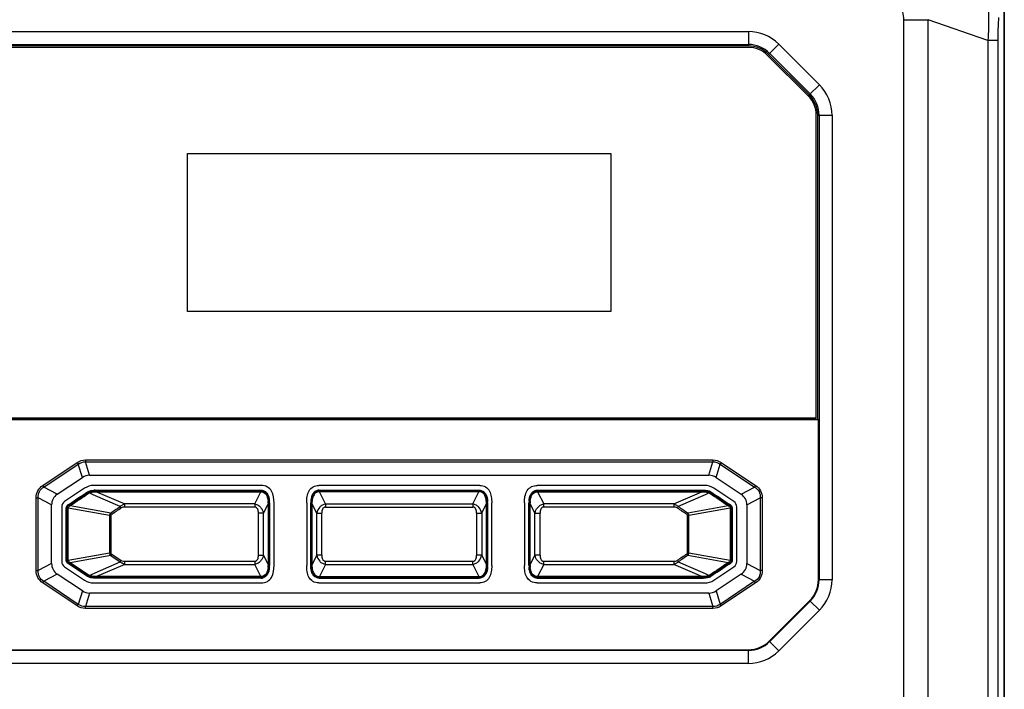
# Model space of a CAD drawing. Header units: millimetres. Extents: x 148 to 1107, y 759 to 1298.
# Tile 7 of 13: x 264 to 333, y 928 to 974. Entities that reach past the tile are written whole.
import ezdxf

# ---------------------------------------------------------------- set-up
doc = ezdxf.new("R2010")
doc.units = ezdxf.units.MM
doc.header["$LTSCALE"] = 65.395
doc.layers.add('00_COMPONENTS', color=7, linetype='CONTINUOUS')

msp = doc.modelspace()

# ---------------------------------------------------------------- linework, layer by layer
at = {"layer": '00_COMPONENTS'}
for p, q in [((332.507, 977.848), (332.507, 859.851)), ((332.528, 889.85), (332.528, 977.856)), ((325.534, 974.176), (327.231, 974.176)), ((325.534, 863.524), (325.534, 974.176)), ((327.231, 863.524), (327.231, 974.176)), ((331.378, 972.735), (327.231, 974.176)), ((170.356, 973.35), (314.699, 973.35)), ((314.699, 973.35), (314.699, 972.35)), ((332.078, 972.735), (331.378, 972.735)), ((331.378, 972.735), (331.378, 864.964)), ((332.078, 972.735), (332.078, 864.964)), ((170.356, 972.448), (314.699, 972.448)), ((314.699, 972.35), (170.356, 972.35)), ((314.699, 972.25), (170.356, 972.25)), ((316.821, 972.471), (316.113, 971.764)), ((316.821, 972.471), (319.649, 969.643)), ((318.871, 968.865), (316.043, 971.693)), ((318.942, 968.936), (316.113, 971.764)), ((316.183, 971.833), (319.011, 969.005)), ((318.942, 968.936), (319.649, 969.643)), ((319.428, 946.45), (319.428, 967.521)), ((319.528, 967.521), (320.528, 967.521)), ((319.528, 946.35), (319.528, 967.521)), ((319.626, 967.521), (319.626, 935.178)), ((320.528, 967.521), (320.528, 935.178)), ((275.628, 953.85), (275.628, 964.85)), ((275.628, 964.85), (305.128, 964.85)), ((305.128, 964.85), (305.128, 953.85)), ((305.128, 953.85), (275.628, 953.85)), ((319.578, 946.32), (165.477, 946.32)), ((165.528, 946.35), (319.528, 946.35)), ((165.628, 946.45), (319.428, 946.45)), ((319.578, 946.32), (319.528, 946.35)), ((319.578, 935.178), (319.578, 946.32)), ((265.549, 941.742), (267.951, 943.347)), ((265.623, 941.63), (268.025, 943.236)), ((267.951, 943.347), (268.025, 943.236)), ((268.309, 942.299), (268.025, 943.236)), ((268.522, 943.521), (268.522, 943.386)), ((268.522, 943.521), (312.233, 943.521)), ((268.522, 943.386), (312.233, 943.386)), ((268.806, 942.45), (268.522, 943.386)), ((311.949, 942.45), (312.233, 943.386)), ((312.233, 943.521), (312.233, 943.386)), ((312.446, 942.299), (312.73, 943.236)), ((312.805, 943.347), (312.73, 943.236)), ((312.73, 943.236), (315.132, 941.63)), ((312.805, 943.347), (315.207, 941.742)), ((268.806, 942.45), (311.949, 942.45)), ((265.549, 941.742), (265.623, 941.63)), ((266.56, 941.13), (268.309, 942.299)), ((280.763, 941.744), (269.096, 941.744)), ((295.983, 941.744), (284.773, 941.744)), ((311.659, 941.744), (299.992, 941.744)), ((312.446, 942.299), (314.195, 941.13)), ((315.207, 941.742), (315.132, 941.63)), ((266.56, 941.13), (265.623, 941.63)), ((268.461, 941.551), (267.066, 940.619)), ((268.741, 941.197), (268.671, 941.301)), ((269.066, 941.095), (268.782, 941.219)), ((270.947, 940.28), (269.066, 941.095)), ((269.192, 941.302), (269.251, 941.304)), ((269.194, 941.361), (269.194, 941.411)), ((269.194, 941.361), (269.298, 941.361)), ((269.251, 941.304), (269.298, 941.306)), ((269.298, 941.361), (269.298, 941.306)), ((269.298, 941.306), (280.735, 941.307)), ((269.298, 941.306), (271.256, 940.457)), ((280.31, 940.458), (280.735, 941.307)), ((280.735, 941.362), (280.735, 941.317)), ((280.735, 941.362), (280.758, 941.362)), ((280.735, 941.317), (280.735, 941.307)), ((280.735, 941.307), (280.76, 941.306)), ((280.758, 941.412), (280.758, 941.362)), ((284.82, 941.305), (284.795, 941.304)), ((284.798, 941.409), (284.798, 941.36)), ((284.82, 941.36), (284.798, 941.36)), ((284.82, 941.305), (284.82, 941.36)), ((295.935, 941.306), (284.82, 941.305)), ((285.245, 940.456), (284.82, 941.305)), ((295.51, 940.457), (295.935, 941.306)), ((295.935, 941.306), (295.935, 941.361)), ((295.958, 941.361), (295.935, 941.361)), ((295.96, 941.305), (295.935, 941.306)), ((295.958, 941.361), (295.958, 941.411)), ((299.995, 941.304), (300.02, 941.304)), ((299.997, 941.36), (299.997, 941.409)), ((299.997, 941.36), (300.02, 941.36)), ((300.02, 941.36), (300.02, 941.315)), ((300.02, 941.315), (300.02, 941.304)), ((300.02, 941.304), (311.457, 941.306)), ((300.02, 941.304), (300.445, 940.455)), ((309.5, 940.456), (311.457, 941.306)), ((311.69, 941.095), (309.809, 940.279)), ((311.457, 941.361), (311.457, 941.306)), ((311.457, 941.361), (311.561, 941.361)), ((311.457, 941.306), (311.564, 941.302)), ((311.561, 941.411), (311.561, 941.361)), ((311.973, 941.219), (311.69, 941.095)), ((312.084, 941.302), (312.014, 941.197)), ((313.689, 940.619), (312.295, 941.551)), ((314.195, 941.13), (315.132, 941.63)), ((265.092, 935.813), (265.092, 940.887)), ((265.092, 940.887), (265.226, 940.887)), ((265.226, 935.813), (265.226, 940.887)), ((266.163, 940.386), (265.226, 940.887)), ((266.163, 936.314), (266.163, 940.386)), ((267.359, 940.367), (267.332, 940.408)), ((267.359, 940.367), (267.411, 940.401)), ((267.411, 940.401), (267.417, 940.405)), ((267.417, 940.405), (267.46, 940.341)), ((267.42, 940.312), (267.46, 940.341)), ((267.46, 940.341), (270.284, 939.837)), ((280.31, 940.458), (271.256, 940.457)), ((271.256, 940.233), (271.256, 940.457)), ((280.31, 940.458), (280.31, 940.234)), ((281.258, 940.491), (280.924, 939.823)), ((281.287, 940.491), (281.258, 940.491)), ((281.258, 940.491), (281.258, 936.213)), ((281.287, 940.53), (281.337, 940.531)), ((281.287, 940.53), (281.287, 940.491)), ((281.287, 940.491), (281.287, 936.213)), ((281.337, 940.531), (281.337, 936.174)), ((281.657, 936.17), (281.657, 940.53)), ((283.934, 940.53), (283.934, 936.17)), ((284.218, 940.528), (284.268, 940.528)), ((284.218, 936.172), (284.218, 940.528)), ((284.268, 940.528), (284.268, 940.489)), ((284.297, 940.489), (284.268, 940.489)), ((284.268, 940.489), (284.268, 936.211)), ((284.299, 940.529), (284.297, 940.489)), ((284.297, 940.489), (284.297, 936.211)), ((284.631, 939.821), (284.297, 940.489)), ((285.245, 940.456), (295.51, 940.457)), ((285.245, 940.456), (285.245, 940.232)), ((295.51, 940.457), (295.51, 940.233)), ((296.124, 939.822), (296.458, 940.49)), ((296.458, 940.49), (296.456, 940.531)), ((296.458, 940.49), (296.487, 940.49)), ((296.458, 936.212), (296.458, 940.49)), ((296.487, 940.529), (296.537, 940.529)), ((296.487, 940.49), (296.487, 940.529)), ((296.487, 936.212), (296.487, 940.49)), ((296.537, 940.529), (296.537, 936.173)), ((296.822, 936.17), (296.822, 940.53)), ((299.099, 940.53), (299.099, 936.17)), ((299.468, 940.528), (299.418, 940.528)), ((299.418, 936.171), (299.418, 940.528)), ((299.468, 940.489), (299.468, 940.528)), ((299.468, 940.489), (299.497, 940.489)), ((299.468, 936.211), (299.468, 940.489)), ((299.497, 940.489), (299.499, 940.53)), ((299.497, 936.211), (299.497, 940.489)), ((299.831, 939.821), (299.497, 940.489)), ((309.5, 940.456), (300.445, 940.455)), ((300.445, 940.232), (300.445, 940.455)), ((309.5, 940.456), (309.5, 940.233)), ((310.472, 939.837), (313.296, 940.342)), ((313.338, 940.406), (313.296, 940.342)), ((313.296, 940.342), (313.349, 940.302)), ((313.338, 940.406), (313.396, 940.367)), ((313.396, 940.367), (313.424, 940.408)), ((314.593, 940.386), (315.529, 940.887)), ((314.593, 940.386), (314.593, 936.314)), ((315.663, 940.887), (315.529, 940.887)), ((315.529, 940.887), (315.529, 935.813)), ((315.663, 940.887), (315.663, 935.813)), ((266.869, 940.25), (266.869, 936.45)), ((267.188, 940.18), (267.237, 940.18)), ((267.237, 940.167), (267.237, 940.18)), ((267.237, 940.167), (267.321, 940.167)), ((267.321, 940.167), (267.321, 940.182)), ((270.207, 939.652), (267.328, 940.166)), ((267.4, 940.298), (267.42, 940.312)), ((270.207, 939.652), (270.208, 937.05)), ((270.289, 939.652), (270.207, 939.652)), ((270.348, 939.741), (270.284, 939.837)), ((270.289, 939.652), (270.29, 937.05)), ((271.011, 940.184), (270.947, 940.28)), ((280.31, 940.234), (271.256, 940.233)), ((280.924, 939.823), (280.57, 939.823)), ((280.57, 936.881), (280.57, 939.823)), ((280.924, 936.881), (280.924, 939.823)), ((284.631, 939.821), (284.985, 939.821)), ((284.631, 936.879), (284.631, 939.821)), ((284.985, 936.879), (284.985, 939.821)), ((285.245, 940.232), (295.51, 940.233)), ((295.77, 939.822), (296.124, 939.822)), ((295.77, 939.822), (295.77, 936.88)), ((296.124, 939.822), (296.124, 936.88)), ((299.831, 939.821), (300.185, 939.821)), ((299.831, 936.879), (299.831, 939.821)), ((300.185, 936.879), (300.185, 939.821)), ((309.5, 940.233), (300.445, 940.232)), ((309.809, 940.279), (309.745, 940.183)), ((310.408, 939.741), (310.472, 939.837)), ((310.466, 939.652), (310.548, 939.652)), ((310.466, 937.05), (310.466, 939.652)), ((313.427, 940.166), (310.548, 939.652)), ((310.549, 937.05), (310.548, 939.652)), ((313.349, 940.302), (313.355, 940.298)), ((313.434, 940.182), (313.435, 940.168)), ((313.518, 940.167), (313.435, 940.168)), ((313.518, 940.18), (313.567, 940.18)), ((313.518, 940.18), (313.518, 940.167)), ((313.887, 936.45), (313.887, 940.25)), ((267.328, 936.536), (270.208, 937.05)), ((270.208, 937.05), (270.29, 937.05)), ((270.348, 936.961), (270.284, 936.865)), ((270.348, 936.961), (271.011, 936.519)), ((310.472, 936.865), (310.408, 936.961)), ((310.466, 937.05), (310.549, 937.05)), ((310.549, 937.05), (313.428, 936.536)), ((266.163, 936.314), (265.226, 935.813)), ((267.238, 936.522), (267.188, 936.522)), ((267.238, 936.535), (267.321, 936.535)), ((267.238, 936.522), (267.238, 936.535)), ((267.321, 936.52), (267.321, 936.535)), ((267.359, 936.335), (267.332, 936.294)), ((268.673, 935.4), (267.332, 936.294)), ((267.417, 936.297), (267.359, 936.335)), ((267.407, 936.4), (267.401, 936.404)), ((267.46, 936.361), (267.407, 936.4)), ((267.417, 936.297), (267.46, 936.361)), ((268.701, 935.441), (267.417, 936.297)), ((270.284, 936.865), (267.46, 936.361)), ((268.743, 935.505), (267.46, 936.361)), ((268.784, 935.483), (270.947, 936.423)), ((271.256, 936.246), (269.296, 935.394)), ((270.284, 936.865), (270.947, 936.423)), ((270.947, 936.423), (271.011, 936.519)), ((271.256, 936.47), (280.31, 936.47)), ((271.256, 936.246), (271.256, 936.47)), ((271.256, 936.246), (280.31, 936.247)), ((280.31, 936.47), (280.31, 936.247)), ((280.735, 935.398), (280.31, 936.247)), ((280.57, 936.881), (280.924, 936.881)), ((280.924, 936.881), (281.258, 936.213)), ((281.258, 936.213), (281.256, 936.172)), ((281.287, 936.213), (281.258, 936.213)), ((281.287, 936.213), (281.287, 936.174)), ((284.297, 936.211), (284.268, 936.211)), ((284.268, 936.211), (284.268, 936.172)), ((284.631, 936.879), (284.297, 936.211)), ((284.297, 936.211), (284.299, 936.171)), ((284.985, 936.879), (284.631, 936.879)), ((285.245, 936.245), (284.82, 935.395)), ((285.245, 936.468), (295.51, 936.469)), ((285.245, 936.245), (285.245, 936.468)), ((285.245, 936.245), (295.511, 936.246)), ((295.511, 936.246), (295.51, 936.469)), ((295.511, 936.246), (295.935, 935.397)), ((296.124, 936.88), (295.77, 936.88)), ((296.124, 936.88), (296.458, 936.212)), ((296.456, 936.172), (296.458, 936.212)), ((296.458, 936.212), (296.487, 936.212)), ((296.487, 936.173), (296.487, 936.212)), ((299.468, 936.211), (299.492, 936.211)), ((299.468, 936.171), (299.468, 936.211)), ((299.492, 936.211), (299.497, 936.211)), ((299.497, 936.211), (299.831, 936.879)), ((299.499, 936.17), (299.497, 936.211)), ((300.185, 936.879), (299.831, 936.879)), ((300.445, 936.244), (300.02, 935.395)), ((300.445, 936.468), (309.5, 936.469)), ((300.445, 936.244), (300.445, 936.468)), ((300.445, 936.244), (309.5, 936.245)), ((309.5, 936.469), (309.5, 936.245)), ((311.458, 935.396), (309.5, 936.245)), ((309.745, 936.518), (309.809, 936.423)), ((309.809, 936.423), (311.694, 935.605)), ((313.296, 936.361), (310.472, 936.865)), ((313.335, 936.39), (313.296, 936.361)), ((313.339, 936.297), (313.296, 936.361)), ((313.355, 936.405), (313.335, 936.39)), ((313.345, 936.301), (313.339, 936.297)), ((313.397, 936.335), (313.345, 936.301)), ((313.397, 936.335), (313.424, 936.294)), ((313.519, 936.535), (313.435, 936.535)), ((313.435, 936.535), (313.435, 936.52)), ((313.519, 936.535), (313.519, 936.522)), ((313.568, 936.522), (313.519, 936.522)), ((314.593, 936.314), (315.529, 935.813)), ((265.092, 935.813), (265.226, 935.813)), ((266.56, 935.57), (265.623, 935.069)), ((268.309, 934.401), (266.56, 935.57)), ((267.066, 936.081), (268.461, 935.149)), ((281.337, 936.174), (281.287, 936.174)), ((284.268, 936.172), (284.218, 936.172)), ((296.487, 936.173), (296.537, 936.173)), ((299.468, 936.171), (299.418, 936.171)), ((311.694, 935.605), (311.974, 935.483)), ((312.295, 935.149), (313.689, 936.081)), ((314.195, 935.57), (312.446, 934.401)), ((314.195, 935.57), (315.132, 935.069)), ((315.663, 935.813), (315.529, 935.813)), ((265.549, 934.958), (265.623, 935.069)), ((267.951, 933.352), (265.549, 934.958)), ((268.025, 933.464), (265.623, 935.069)), ((268.743, 935.505), (268.673, 935.4)), ((268.774, 935.403), (268.755, 935.411)), ((269.096, 934.956), (280.763, 934.956)), ((269.296, 935.394), (269.19, 935.398)), ((269.192, 935.29), (269.192, 935.339)), ((269.296, 935.339), (269.192, 935.339)), ((269.296, 935.339), (269.296, 935.394)), ((280.735, 935.387), (280.735, 935.398)), ((280.76, 935.398), (280.735, 935.398)), ((280.735, 935.342), (280.735, 935.387)), ((280.758, 935.342), (280.735, 935.342)), ((280.758, 935.342), (280.758, 935.293)), ((284.773, 934.956), (295.983, 934.956)), ((284.796, 935.396), (284.82, 935.395)), ((284.798, 935.34), (284.798, 935.291)), ((284.798, 935.34), (284.82, 935.34)), ((284.798, 935.291), (295.958, 935.292)), ((284.82, 935.395), (295.935, 935.397)), ((284.82, 935.395), (284.82, 935.34)), ((284.82, 935.34), (295.935, 935.341)), ((295.935, 935.397), (295.96, 935.398)), ((295.935, 935.397), (295.935, 935.341)), ((295.935, 935.341), (295.958, 935.341)), ((295.958, 935.341), (295.958, 935.292)), ((299.992, 934.956), (311.659, 934.956)), ((300.02, 935.395), (299.995, 935.396)), ((299.997, 935.29), (299.997, 935.34)), ((300.02, 935.34), (299.997, 935.34)), ((311.458, 935.396), (300.02, 935.395)), ((300.02, 935.385), (300.02, 935.395)), ((300.02, 935.34), (300.02, 935.385)), ((311.564, 935.4), (311.458, 935.396)), ((311.458, 935.341), (311.458, 935.396)), ((311.562, 935.341), (311.458, 935.341)), ((311.562, 935.341), (311.562, 935.291)), ((312.015, 935.505), (312.085, 935.401)), ((315.132, 935.069), (312.73, 933.464)), ((315.207, 934.958), (312.805, 933.352)), ((315.207, 934.958), (315.132, 935.069)), ((320.528, 935.178), (319.578, 935.178)), ((268.309, 934.401), (268.025, 933.464)), ((268.806, 934.25), (268.522, 933.313)), ((311.949, 934.25), (268.806, 934.25)), ((311.949, 934.25), (312.233, 933.313)), ((312.446, 934.401), (312.73, 933.464)), ((316.149, 930.9), (318.977, 933.729)), ((319.011, 933.695), (316.183, 930.866)), ((319.649, 933.057), (319.011, 933.695)), ((267.951, 933.352), (268.025, 933.464)), ((312.233, 933.313), (268.522, 933.313)), ((268.522, 933.179), (268.522, 933.313)), ((312.233, 933.179), (268.522, 933.179)), ((312.233, 933.179), (312.233, 933.313)), ((312.805, 933.352), (312.73, 933.464)), ((319.649, 933.057), (316.821, 930.229)), ((316.821, 930.229), (316.149, 930.9)), ((170.356, 930.3), (314.699, 930.3)), ((314.699, 930.252), (170.356, 930.252)), ((314.699, 929.35), (314.699, 930.252)), ((314.699, 929.35), (170.356, 929.35))]:
    msp.add_line(p, q, dxfattribs=at)
for points in [[(267.328, 940.166), (267.327, 940.166), (267.326, 940.166), (267.324, 940.167), (267.323, 940.167), (267.322, 940.167), (267.321, 940.167)], [(313.427, 940.166), (313.429, 940.166), (313.43, 940.167), (313.431, 940.167), (313.432, 940.167), (313.433, 940.167), (313.435, 940.168)], [(267.328, 936.536), (267.327, 936.536), (267.326, 936.535), (267.325, 936.535), (267.324, 936.535), (267.322, 936.535), (267.321, 936.535)], [(313.428, 936.536), (313.429, 936.536), (313.43, 936.536), (313.431, 936.535), (313.433, 936.535), (313.434, 936.535), (313.435, 936.535)]]:
    msp.add_lwpolyline(points, dxfattribs=at)
for centre, radius, start, end in [((314.699, 970.35), 3, 45, 90), ((314.699, 970.35), 2.098, 45, 90), ((314.699, 970.35), 2, 45, 90), ((314.699, 970.35), 1.9, 45, 90), ((317.528, 967.521), 3, 0, 45), ((317.528, 967.521), 1.9, 0, 45), ((317.528, 967.521), 2, 0, 45), ((317.528, 967.521), 2.098, 0, 45), ((269.096, 940.6), 1.144, 90, 123.76), ((311.659, 940.6), 1.144, 56.24, 90), ((76.669, 1227.577), 344.701, 303.58169, 303.8493), ((76.669, 1227.577), 344.75, 303.5933, 303.8493), ((77.432, 1226.433), 343.452, 303.59285, 303.84989), ((268.956, 940.847), 0.488, 112.1659, 114.60589), ((270.718, 942.087), 2.121, 203.40442, 204.14034), ((269.194, 939.539), 1.872, 90.01542, 93.0453), ((254.374, 331102.364), 330160.954, 270.00257184, 270.00457861), ((254.374, 331102.364), 330161.003, 270.00258996, 270.00457466), ((254.681, 331033.114), 330091.706, 270.00522755, 270.00716465), ((254.681, 331033.114), 330091.755, 270.00523147, 270.00716073), ((254.992, 330951.892), 330010.486, 270.00781371, 270.00982142), ((254.992, 330951.892), 330010.535, 270.00781765, 270.00980329), ((503.262, 1226.44), 343.423, 236.15921, 236.41629), ((504.025, 1227.585), 344.723, 236.15979, 236.41583), ((504.025, 1227.585), 344.674, 236.15979, 236.42745), ((267.313, 940.25), 0.444, 123.76, 180), ((267.601, 940.002), 0.487, 123.5306, 127.75386), ((279.456, 940.468), 1.801, 2.03243, 6.39188), ((301.465, 941.223), 20.22, 181.95947, 182.07506), ((279.365, 940.531), 1.972, 0.00002, 3.36945), ((286.267, 940.529), 2.049, 177.66662, 180.02626), ((286.108, 940.467), 1.811, 173.86027, 178.02624), ((294.488, 940.53), 2.049, 359.97368, 2.33388), ((301.394, 940.528), 1.976, 176.64207, 180.00415), ((301.3, 940.466), 1.802, 173.52418, 177.9716), ((313.443, 940.25), 0.444, 0, 56.24), ((-985.964, 938.221), 1253.153, 359.9223, 0.08956), ((-985.964, 938.221), 1253.203, 359.922892, 0.088967), ((-982.333, 938.222), 1249.655, 359.92265, 0.089209), ((121.906, 1162.944), 267.942, 303.62609, 303.79649), ((124.779, 1158.488), 262.756, 303.64252, 303.81636), ((455.956, 1158.533), 262.782, 236.19293, 236.36661), ((458.792, 1162.934), 267.901, 236.21278, 236.38306), ((1563.155, 938.48), 1249.721, 179.922651, 180.089206), ((1566.786, 938.481), 1253.269, 179.922893, 180.088964), ((1566.786, 938.481), 1253.22, 179.9223, 180.089557), ((455.98, 718.21), 262.761, 123.64252, 123.81635), ((267.313, 936.45), 0.444, 180, 236.24), ((458.853, 713.754), 267.946, 123.6261, 123.79648), ((503.323, 650.269), 343.451, 123.59285, 123.84989), ((504.087, 649.125), 344.75, 123.5933, 123.8493), ((504.087, 649.125), 344.701, 123.58169, 123.8493), ((313.155, 936.7), 0.487, 303.53064, 307.75386), ((313.443, 936.45), 0.444, 303.76, 0), ((279.448, 936.239), 1.81, 353.34296, 357.87666), ((279.409, 936.175), 1.928, 356.45869, 359.94632), ((286.267, 936.171), 2.049, 179.97348, 182.33365), ((294.644, 936.234), 1.813, 353.92079, 358.0244), ((294.488, 936.172), 2.049, 357.66683, 0.02646), ((301.377, 936.172), 1.958, 180.01716, 183.42691), ((301.305, 936.235), 1.807, 182.06617, 186.60962), ((269.096, 936.1), 1.144, 236.24, 270), ((268.89, 935.724), 0.341, 236.2744, 238.51019), ((270.72, 934.615), 2.122, 155.87541, 156.61093), ((292.353, -61056.517), 61991.81, 90.0107164, 90.02140626), ((292.353, -61056.517), 61991.86, 90.01073738, 90.02131024), ((280.757, 935.833), 0.54, 270.04515, 284.75684), ((268.713, 599170.268), 598234.979, 270.002996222, 270.004103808), ((268.713, 599170.268), 598234.929, 270.002998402, 270.004093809), ((311.659, 936.1), 1.144, 270, 303.76), ((317.528, 935.178), 2.05, 315, 0), ((317.528, 935.178), 2.098, 315, 0), ((317.528, 935.178), 3, 315, 0), ((314.699, 932.35), 2.05, 270, 315), ((314.699, 932.35), 2.098, 270, 315), ((314.699, 932.35), 3, 270, 315)]:
    msp.add_arc(centre, radius, start, end, dxfattribs=at)
for centre, major_axis, ratio, start_param, end_param in [((269.892, 937.978), (-1.346, 4.434), 0.4316, -0.130224, 0.130224), ((310.863, 937.978), (1.346, 4.434), 0.4316, -0.130224, 0.130224), ((270.635, 938.474), (-4.372, 2.336), 0.403491, 6.070812, 6.495559), ((310.121, 938.474), (4.372, 2.336), 0.403491, 6.070812, 6.495559), ((270.635, 938.225), (-4.372, -2.336), 0.403491, 6.070812, 6.495559), ((310.121, 938.225), (4.372, -2.336), 0.403491, 6.070812, 6.495559), ((269.892, 938.722), (-1.346, -4.434), 0.4316, -0.130224, 0.130224), ((310.863, 938.722), (1.346, -4.434), 0.4316, -0.130224, 0.130224)]:
    msp.add_ellipse(centre, major_axis=major_axis, ratio=ratio, start_param=start_param, end_param=end_param, dxfattribs=at)
for points, knots in [([(325.534, 974.176), (325.534, 974.358), (325.431, 975.083), (324.998, 975.722), (324.615, 976.105)], [0, 0, 0, 0, 0.251808, 1, 1, 1, 1]), ([(331.273, 975.869), (331.368, 975.411), (331.459, 974.361), (331.425, 973.313), (331.378, 972.735)], [0, 0, 0, 0, 0.44656, 1, 1, 1, 1]), ([(332.129, 974.328), (332.12, 974.231), (332.085, 973.701), (332.078, 973.169), (332.078, 972.735)], [0, 0, 0, 0, 0.183661, 1, 1, 1, 1]), ([(265.092, 940.887), (265.092, 941.054), (265.164, 941.398), (265.41, 941.649), (265.549, 941.742)], [0, 0, 0, 0, 0.499916, 1, 1, 1, 1]), ([(281.657, 940.53), (281.657, 940.812), (281.617, 941.258), (281.205, 941.68), (280.913, 941.744), (280.763, 941.744)], [0, 0, 0, 0, 0.500083, 0.733875, 1, 1, 1, 1]), ([(283.934, 940.53), (283.934, 940.677), (283.952, 940.966), (284.072, 941.377), (284.365, 941.69), (284.641, 941.744), (284.773, 941.744)], [0, 0, 0, 0, 0.266772, 0.520271, 0.761445, 1, 1, 1, 1]), ([(295.983, 941.744), (296.124, 941.744), (296.411, 941.682), (296.694, 941.353), (296.805, 940.951), (296.822, 940.672), (296.822, 940.53)], [0, 0, 0, 0, 0.255128, 0.497507, 0.74244, 1, 1, 1, 1]), ([(299.099, 940.53), (299.099, 940.682), (299.119, 940.98), (299.259, 941.403), (299.582, 941.698), (299.86, 941.744), (299.992, 941.744)], [0, 0, 0, 0, 0.269163, 0.525095, 0.766077, 1, 1, 1, 1]), ([(315.207, 941.742), (315.345, 941.649), (315.591, 941.398), (315.663, 941.054), (315.663, 940.887)], [0, 0, 0, 0, 0.499916, 1, 1, 1, 1]), ([(265.226, 940.887), (265.219, 941.033), (265.27, 941.341), (265.498, 941.555), (265.623, 941.63)], [0, 0, 0, 0, 0.499899, 1, 1, 1, 1]), ([(268.753, 941.291), (268.752, 941.29), (268.755, 941.285), (268.757, 941.276), (268.764, 941.261), (268.768, 941.25), (268.771, 941.244)], [0, 0, 0, 0, 0.077075, 0.278363, 0.592504, 1, 1, 1, 1]), ([(268.772, 941.299), (268.838, 941.326), (268.98, 941.354), (269.122, 941.361), (269.194, 941.361)], [0, 0, 0, 0, 0.499425, 1, 1, 1, 1]), ([(269.194, 941.361), (269.193, 941.361), (269.194, 941.354), (269.192, 941.343), (269.192, 941.324), (269.192, 941.31), (269.192, 941.302)], [0, 0, 0, 0, 0.076413, 0.280523, 0.597185, 1, 1, 1, 1]), ([(280.758, 941.362), (280.804, 941.362), (280.896, 941.35), (281.064, 941.269), (281.206, 941.075), (281.275, 940.807), (281.287, 940.622), (281.287, 940.53)], [0, 0, 0, 0, 0.125182, 0.250271, 0.498758, 0.749132, 1, 1, 1, 1]), ([(280.758, 941.362), (280.759, 941.361), (280.758, 941.355), (280.76, 941.345), (280.759, 941.327), (280.76, 941.314), (280.76, 941.306)], [0, 0, 0, 0, 0.076123, 0.279345, 0.595555, 1, 1, 1, 1]), ([(280.897, 941.394), (280.971, 941.374), (281.111, 941.295), (281.242, 941.099), (281.311, 940.877), (281.329, 940.723), (281.334, 940.646)], [0, 0, 0, 0, 0.248842, 0.498592, 0.749158, 1, 1, 1, 1]), ([(280.899, 941.279), (280.956, 941.258), (281.061, 941.185), (281.16, 941.027), (281.219, 940.851), (281.24, 940.73), (281.246, 940.669)], [0, 0, 0, 0, 0.248802, 0.498751, 0.74929, 1, 1, 1, 1]), ([(284.674, 941.395), (284.596, 941.377), (284.446, 941.297), (284.309, 941.089), (284.24, 940.855), (284.223, 940.693), (284.22, 940.612)], [0, 0, 0, 0, 0.249232, 0.499066, 0.749422, 1, 1, 1, 1]), ([(284.798, 941.36), (284.752, 941.36), (284.659, 941.348), (284.491, 941.267), (284.35, 941.072), (284.28, 940.804), (284.268, 940.62), (284.268, 940.528)], [0, 0, 0, 0, 0.125169, 0.250308, 0.498839, 0.749193, 1, 1, 1, 1]), ([(284.656, 941.277), (284.599, 941.255), (284.493, 941.182), (284.394, 941.022), (284.335, 940.845), (284.315, 940.722), (284.308, 940.661)], [0, 0, 0, 0, 0.248873, 0.498859, 0.749361, 1, 1, 1, 1]), ([(284.795, 941.304), (284.796, 941.311), (284.796, 941.325), (284.796, 941.342), (284.798, 941.353), (284.796, 941.359), (284.798, 941.36)], [0, 0, 0, 0, 0.404454, 0.720667, 0.923888, 1, 1, 1, 1]), ([(296.487, 940.529), (296.487, 940.621), (296.475, 940.805), (296.405, 941.074), (296.264, 941.268), (296.096, 941.349), (296.003, 941.361), (295.958, 941.361)], [0, 0, 0, 0, 0.250882, 0.50125, 0.749687, 0.874813, 1, 1, 1, 1]), ([(295.96, 941.305), (295.96, 941.313), (295.959, 941.326), (295.959, 941.344), (295.957, 941.354), (295.959, 941.36), (295.958, 941.361)], [0, 0, 0, 0, 0.404457, 0.72067, 0.923891, 1, 1, 1, 1]), ([(296.081, 941.397), (296.159, 941.378), (296.309, 941.298), (296.446, 941.091), (296.515, 940.856), (296.532, 940.694), (296.535, 940.614)], [0, 0, 0, 0, 0.249232, 0.499066, 0.749422, 1, 1, 1, 1]), ([(296.446, 940.67), (296.439, 940.731), (296.419, 940.852), (296.359, 941.026), (296.261, 941.183), (296.158, 941.256), (296.101, 941.277)], [0, 0, 0, 0, 0.250694, 0.501199, 0.751128, 1, 1, 1, 1]), ([(299.422, 940.644), (299.426, 940.721), (299.444, 940.874), (299.513, 941.096), (299.644, 941.292), (299.784, 941.371), (299.858, 941.391)], [0, 0, 0, 0, 0.250842, 0.501407, 0.751157, 1, 1, 1, 1]), ([(299.468, 940.528), (299.468, 940.62), (299.48, 940.804), (299.55, 941.072), (299.691, 941.267), (299.859, 941.348), (299.951, 941.36), (299.997, 941.36)], [0, 0, 0, 0, 0.250865, 0.501235, 0.749721, 0.874811, 1, 1, 1, 1]), ([(299.509, 940.669), (299.516, 940.73), (299.537, 940.852), (299.597, 941.027), (299.697, 941.185), (299.802, 941.257), (299.859, 941.278)], [0, 0, 0, 0, 0.250717, 0.501261, 0.751201, 1, 1, 1, 1]), ([(299.997, 941.36), (299.996, 941.359), (299.997, 941.352), (299.995, 941.342), (299.996, 941.324), (299.995, 941.311), (299.995, 941.304)], [0, 0, 0, 0, 0.076119, 0.279341, 0.595552, 1, 1, 1, 1]), ([(311.561, 941.411), (311.651, 941.411), (311.83, 941.401), (312.01, 941.352), (312.084, 941.302)], [0, 0, 0, 0, 0.501273, 1, 1, 1, 1]), ([(311.561, 941.361), (311.563, 941.361), (311.561, 941.354), (311.563, 941.343), (311.563, 941.324), (311.563, 941.31), (311.564, 941.302)], [0, 0, 0, 0, 0.076408, 0.280519, 0.597184, 1, 1, 1, 1]), ([(311.561, 941.361), (311.636, 941.361), (311.785, 941.354), (311.934, 941.322), (312.002, 941.291)], [0, 0, 0, 0, 0.500727, 1, 1, 1, 1]), ([(311.564, 941.302), (311.634, 941.3), (311.773, 941.286), (311.911, 941.252), (311.973, 941.219)], [0, 0, 0, 0, 0.500785, 1, 1, 1, 1]), ([(312.002, 941.291), (312.003, 941.289), (311.998, 941.281), (311.995, 941.268), (311.984, 941.245), (311.977, 941.229), (311.973, 941.219)], [0, 0, 0, 0, 0.079094, 0.288578, 0.607512, 1, 1, 1, 1]), ([(315.132, 941.63), (315.258, 941.555), (315.485, 941.341), (315.537, 941.033), (315.529, 940.887)], [0, 0, 0, 0, 0.499899, 1, 1, 1, 1]), ([(267.188, 940.18), (267.188, 940.22), (267.212, 940.303), (267.27, 940.362), (267.303, 940.387)], [0, 0, 0, 0, 0.498832, 1, 1, 1, 1]), ([(267.359, 940.367), (267.358, 940.365), (267.365, 940.357), (267.37, 940.344), (267.385, 940.322), (267.395, 940.306), (267.4, 940.298)], [0, 0, 0, 0, 0.079611, 0.290231, 0.609645, 1, 1, 1, 1]), ([(270.947, 940.28), (270.956, 940.29), (270.993, 940.327), (271.036, 940.358), (271.069, 940.377)], [0, 0, 0, 0, 0.271544, 1, 1, 1, 1]), ([(280.31, 940.458), (280.398, 940.442), (280.564, 940.379), (280.749, 940.21), (280.863, 940.017), (280.908, 939.886), (280.924, 939.823)], [0, 0, 0, 0, 0.284965, 0.556595, 0.790768, 1, 1, 1, 1]), ([(281.287, 940.53), (281.287, 940.531), (281.283, 940.531), (281.274, 940.532), (281.264, 940.532), (281.256, 940.532)], [0, 0, 0, 0, 0.075117, 0.272282, 1, 1, 1, 1]), ([(284.299, 940.529), (284.291, 940.529), (284.281, 940.53), (284.272, 940.528), (284.269, 940.529), (284.268, 940.528)], [0, 0, 0, 0, 0.727732, 0.924895, 1, 1, 1, 1]), ([(285.245, 940.456), (285.168, 940.442), (285.017, 940.388), (284.772, 940.19), (284.668, 939.97), (284.631, 939.821)], [0, 0, 0, 0, 0.252868, 0.505396, 1, 1, 1, 1]), ([(296.124, 939.822), (296.087, 939.971), (295.983, 940.191), (295.738, 940.389), (295.587, 940.443), (295.51, 940.457)], [0, 0, 0, 0, 0.494604, 0.747134, 1, 1, 1, 1]), ([(296.456, 940.531), (296.464, 940.53), (296.474, 940.531), (296.483, 940.529), (296.487, 940.53), (296.487, 940.529)], [0, 0, 0, 0, 0.727729, 0.924892, 1, 1, 1, 1]), ([(299.468, 940.528), (299.469, 940.529), (299.472, 940.528), (299.481, 940.53), (299.491, 940.529), (299.499, 940.53)], [0, 0, 0, 0, 0.075122, 0.272289, 1, 1, 1, 1]), ([(299.831, 939.821), (299.865, 939.954), (299.958, 940.164), (300.191, 940.376), (300.358, 940.44), (300.445, 940.455)], [0, 0, 0, 0, 0.442042, 0.714311, 1, 1, 1, 1]), ([(309.687, 940.377), (309.698, 940.371), (309.742, 940.343), (309.782, 940.309), (309.809, 940.279)], [0, 0, 0, 0, 0.231966, 1, 1, 1, 1]), ([(313.396, 940.367), (313.398, 940.365), (313.39, 940.358), (313.385, 940.344), (313.371, 940.323), (313.361, 940.307), (313.355, 940.298)], [0, 0, 0, 0, 0.079613, 0.290231, 0.609644, 1, 1, 1, 1]), ([(267.237, 940.18), (267.237, 940.205), (267.248, 940.255), (267.278, 940.296), (267.295, 940.314)], [0, 0, 0, 0, 0.499323, 1, 1, 1, 1]), ([(267.237, 940.18), (267.239, 940.182), (267.248, 940.179), (267.264, 940.182), (267.29, 940.181), (267.31, 940.182), (267.321, 940.182)], [0, 0, 0, 0, 0.078809, 0.290494, 0.610849, 1, 1, 1, 1]), ([(267.321, 940.182), (267.321, 940.194), (267.333, 940.242), (267.372, 940.276), (267.4, 940.298)], [0, 0, 0, 0, 0.250946, 1, 1, 1, 1]), ([(270.207, 939.652), (270.209, 939.67), (270.221, 939.737), (270.253, 939.799), (270.284, 939.837)], [0, 0, 0, 0, 0.274053, 1, 1, 1, 1]), ([(270.348, 939.741), (270.325, 939.726), (270.296, 939.698), (270.289, 939.661), (270.289, 939.652)], [0, 0, 0, 0, 0.74699, 1, 1, 1, 1]), ([(271.256, 940.233), (271.214, 940.233), (271.13, 940.229), (271.046, 940.207), (271.011, 940.184)], [0, 0, 0, 0, 0.501273, 1, 1, 1, 1]), ([(280.57, 939.823), (280.571, 939.868), (280.564, 939.959), (280.531, 940.092), (280.449, 940.207), (280.355, 940.234), (280.31, 940.234)], [0, 0, 0, 0, 0.251533, 0.502909, 0.752178, 1, 1, 1, 1]), ([(285.245, 940.232), (285.2, 940.232), (285.107, 940.205), (285.025, 940.089), (284.991, 939.957), (284.985, 939.866), (284.985, 939.821)], [0, 0, 0, 0, 0.247948, 0.497171, 0.748344, 1, 1, 1, 1]), ([(295.77, 939.822), (295.77, 939.867), (295.765, 939.958), (295.73, 940.09), (295.649, 940.206), (295.555, 940.233), (295.51, 940.233)], [0, 0, 0, 0, 0.251657, 0.502832, 0.752055, 1, 1, 1, 1]), ([(300.445, 940.232), (300.4, 940.232), (300.307, 940.205), (300.225, 940.089), (300.191, 939.957), (300.185, 939.866), (300.185, 939.821)], [0, 0, 0, 0, 0.247847, 0.497112, 0.748465, 1, 1, 1, 1]), ([(309.745, 940.183), (309.71, 940.207), (309.625, 940.229), (309.542, 940.233), (309.5, 940.233)], [0, 0, 0, 0, 0.498585, 1, 1, 1, 1]), ([(310.466, 939.652), (310.466, 939.662), (310.46, 939.698), (310.431, 939.726), (310.408, 939.741)], [0, 0, 0, 0, 0.253009, 1, 1, 1, 1]), ([(310.472, 939.837), (310.481, 939.826), (310.52, 939.771), (310.544, 939.704), (310.548, 939.652)], [0, 0, 0, 0, 0.223349, 1, 1, 1, 1]), ([(313.518, 940.18), (313.517, 940.182), (313.507, 940.18), (313.491, 940.182), (313.465, 940.181), (313.445, 940.182), (313.434, 940.182)], [0, 0, 0, 0, 0.078809, 0.290494, 0.610849, 1, 1, 1, 1]), ([(313.461, 940.313), (313.478, 940.296), (313.507, 940.255), (313.518, 940.205), (313.518, 940.18)], [0, 0, 0, 0, 0.500286, 1, 1, 1, 1]), ([(270.284, 936.865), (270.275, 936.876), (270.236, 936.931), (270.212, 936.998), (270.208, 937.05)], [0, 0, 0, 0, 0.223367, 1, 1, 1, 1]), ([(270.29, 937.05), (270.29, 937.04), (270.296, 937.004), (270.325, 936.976), (270.348, 936.961)], [0, 0, 0, 0, 0.253011, 1, 1, 1, 1]), ([(310.408, 936.961), (310.431, 936.976), (310.46, 937.004), (310.466, 937.041), (310.466, 937.05)], [0, 0, 0, 0, 0.74699, 1, 1, 1, 1]), ([(310.549, 937.05), (310.547, 937.032), (310.535, 936.965), (310.503, 936.903), (310.472, 936.865)], [0, 0, 0, 0, 0.274053, 1, 1, 1, 1]), ([(267.238, 936.522), (267.239, 936.52), (267.249, 936.522), (267.265, 936.52), (267.291, 936.521), (267.31, 936.52), (267.321, 936.52)], [0, 0, 0, 0, 0.078809, 0.290493, 0.610849, 1, 1, 1, 1]), ([(267.295, 936.389), (267.278, 936.407), (267.248, 936.447), (267.238, 936.497), (267.238, 936.522)], [0, 0, 0, 0, 0.500285, 1, 1, 1, 1]), ([(267.359, 936.335), (267.358, 936.337), (267.365, 936.345), (267.37, 936.358), (267.385, 936.38), (267.395, 936.396), (267.401, 936.404)], [0, 0, 0, 0, 0.079571, 0.29019, 0.609618, 1, 1, 1, 1]), ([(271.069, 936.324), (271.059, 936.331), (271.015, 936.359), (270.975, 936.394), (270.947, 936.423)], [0, 0, 0, 0, 0.232218, 1, 1, 1, 1]), ([(271.011, 936.519), (271.029, 936.508), (271.107, 936.473), (271.193, 936.471), (271.256, 936.47)], [0, 0, 0, 0, 0.250362, 1, 1, 1, 1]), ([(271.256, 936.246), (271.241, 936.251), (271.177, 936.272), (271.114, 936.298), (271.069, 936.324)], [0, 0, 0, 0, 0.237802, 1, 1, 1, 1]), ([(280.924, 936.881), (280.891, 936.749), (280.797, 936.538), (280.564, 936.326), (280.398, 936.262), (280.31, 936.247)], [0, 0, 0, 0, 0.442047, 0.714315, 1, 1, 1, 1]), ([(280.31, 936.47), (280.355, 936.47), (280.448, 936.497), (280.53, 936.613), (280.564, 936.745), (280.57, 936.836), (280.57, 936.881)], [0, 0, 0, 0, 0.247847, 0.497112, 0.748465, 1, 1, 1, 1]), ([(284.631, 936.879), (284.668, 936.731), (284.773, 936.51), (285.017, 936.312), (285.168, 936.259), (285.245, 936.245)], [0, 0, 0, 0, 0.494605, 0.747134, 1, 1, 1, 1]), ([(284.985, 936.879), (284.985, 936.834), (284.991, 936.743), (285.025, 936.611), (285.107, 936.495), (285.2, 936.468), (285.245, 936.468)], [0, 0, 0, 0, 0.251657, 0.502831, 0.752055, 1, 1, 1, 1]), ([(295.51, 936.469), (295.555, 936.469), (295.649, 936.496), (295.73, 936.612), (295.765, 936.744), (295.77, 936.835), (295.77, 936.88)], [0, 0, 0, 0, 0.247948, 0.497171, 0.748345, 1, 1, 1, 1]), ([(295.511, 936.246), (295.588, 936.26), (295.738, 936.313), (295.983, 936.511), (296.087, 936.732), (296.124, 936.88)], [0, 0, 0, 0, 0.252868, 0.505396, 1, 1, 1, 1]), ([(300.445, 936.244), (300.358, 936.26), (300.191, 936.323), (299.958, 936.535), (299.865, 936.746), (299.831, 936.879)], [0, 0, 0, 0, 0.28569, 0.557962, 1, 1, 1, 1]), ([(300.185, 936.879), (300.185, 936.834), (300.191, 936.743), (300.225, 936.61), (300.307, 936.495), (300.4, 936.468), (300.445, 936.468)], [0, 0, 0, 0, 0.251536, 0.502889, 0.752154, 1, 1, 1, 1]), ([(309.5, 936.469), (309.542, 936.469), (309.625, 936.473), (309.71, 936.495), (309.745, 936.518)], [0, 0, 0, 0, 0.501273, 1, 1, 1, 1]), ([(309.809, 936.423), (309.799, 936.412), (309.763, 936.375), (309.72, 936.344), (309.687, 936.325)], [0, 0, 0, 0, 0.271544, 1, 1, 1, 1]), ([(313.435, 936.52), (313.435, 936.508), (313.423, 936.46), (313.384, 936.426), (313.355, 936.405)], [0, 0, 0, 0, 0.250946, 1, 1, 1, 1]), ([(313.397, 936.335), (313.398, 936.337), (313.391, 936.345), (313.386, 936.358), (313.371, 936.38), (313.361, 936.396), (313.355, 936.405)], [0, 0, 0, 0, 0.079611, 0.290231, 0.609645, 1, 1, 1, 1]), ([(313.519, 936.522), (313.517, 936.52), (313.508, 936.523), (313.492, 936.52), (313.465, 936.521), (313.446, 936.52), (313.435, 936.52)], [0, 0, 0, 0, 0.078809, 0.290494, 0.610849, 1, 1, 1, 1]), ([(313.568, 936.522), (313.568, 936.482), (313.544, 936.399), (313.485, 936.34), (313.453, 936.315)], [0, 0, 0, 0, 0.498832, 1, 1, 1, 1]), ([(313.519, 936.522), (313.519, 936.497), (313.508, 936.447), (313.478, 936.406), (313.461, 936.388)], [0, 0, 0, 0, 0.499323, 1, 1, 1, 1]), ([(265.549, 934.958), (265.41, 935.051), (265.164, 935.302), (265.092, 935.646), (265.092, 935.813)], [0, 0, 0, 0, 0.499916, 1, 1, 1, 1]), ([(265.623, 935.069), (265.498, 935.145), (265.27, 935.359), (265.219, 935.667), (265.226, 935.813)], [0, 0, 0, 0, 0.499899, 1, 1, 1, 1]), ([(281.287, 936.174), (281.287, 936.082), (281.275, 935.898), (281.205, 935.63), (281.064, 935.435), (280.896, 935.355), (280.804, 935.342), (280.758, 935.342)], [0, 0, 0, 0, 0.250862, 0.501214, 0.749701, 0.874795, 1, 1, 1, 1]), ([(280.763, 934.956), (280.913, 934.956), (281.205, 935.019), (281.617, 935.441), (281.657, 935.888), (281.657, 936.17)], [0, 0, 0, 0, 0.266125, 0.499917, 1, 1, 1, 1]), ([(281.333, 936.056), (281.329, 935.979), (281.31, 935.826), (281.241, 935.604), (281.109, 935.409), (280.969, 935.33), (280.895, 935.311)], [0, 0, 0, 0, 0.250852, 0.501428, 0.751177, 1, 1, 1, 1]), ([(281.246, 936.03), (281.239, 935.969), (281.218, 935.849), (281.159, 935.676), (281.061, 935.52), (280.958, 935.448), (280.901, 935.426)], [0, 0, 0, 0, 0.250677, 0.50119, 0.751146, 1, 1, 1, 1]), ([(281.287, 936.174), (281.287, 936.173), (281.283, 936.174), (281.274, 936.172), (281.264, 936.172), (281.256, 936.172)], [0, 0, 0, 0, 0.075133, 0.272301, 1, 1, 1, 1]), ([(284.773, 934.956), (284.632, 934.956), (284.344, 935.018), (284.062, 935.346), (283.95, 935.749), (283.934, 936.027), (283.934, 936.17)], [0, 0, 0, 0, 0.255128, 0.497507, 0.74244, 1, 1, 1, 1]), ([(284.674, 935.305), (284.596, 935.323), (284.446, 935.403), (284.309, 935.611), (284.24, 935.845), (284.223, 936.007), (284.22, 936.088)], [0, 0, 0, 0, 0.249232, 0.499066, 0.749422, 1, 1, 1, 1]), ([(284.268, 936.172), (284.268, 936.08), (284.28, 935.896), (284.35, 935.628), (284.491, 935.433), (284.659, 935.352), (284.752, 935.34), (284.798, 935.34)], [0, 0, 0, 0, 0.250882, 0.50125, 0.749687, 0.874813, 1, 1, 1, 1]), ([(284.299, 936.171), (284.291, 936.171), (284.281, 936.17), (284.272, 936.172), (284.268, 936.171), (284.268, 936.172)], [0, 0, 0, 0, 0.727736, 0.924897, 1, 1, 1, 1]), ([(284.309, 936.031), (284.316, 935.97), (284.337, 935.849), (284.396, 935.675), (284.494, 935.518), (284.597, 935.446), (284.654, 935.424)], [0, 0, 0, 0, 0.250694, 0.501197, 0.751127, 1, 1, 1, 1]), ([(295.958, 935.341), (296.004, 935.341), (296.096, 935.353), (296.264, 935.435), (296.405, 935.629), (296.475, 935.897), (296.487, 936.081), (296.487, 936.173)], [0, 0, 0, 0, 0.12519, 0.250339, 0.49884, 0.749192, 1, 1, 1, 1]), ([(296.822, 936.17), (296.822, 936.022), (296.804, 935.734), (296.684, 935.322), (296.39, 935.01), (296.115, 934.956), (295.983, 934.956)], [0, 0, 0, 0, 0.266772, 0.520271, 0.761445, 1, 1, 1, 1]), ([(296.535, 936.089), (296.532, 936.008), (296.515, 935.846), (296.446, 935.612), (296.309, 935.405), (296.159, 935.324), (296.081, 935.306)], [0, 0, 0, 0, 0.250578, 0.500934, 0.750768, 1, 1, 1, 1]), ([(296.1, 935.425), (296.158, 935.447), (296.263, 935.52), (296.362, 935.681), (296.421, 935.858), (296.441, 935.981), (296.447, 936.042)], [0, 0, 0, 0, 0.248873, 0.498845, 0.749351, 1, 1, 1, 1]), ([(296.456, 936.172), (296.464, 936.172), (296.474, 936.172), (296.483, 936.173), (296.487, 936.173), (296.487, 936.173)], [0, 0, 0, 0, 0.727728, 0.924891, 1, 1, 1, 1]), ([(299.992, 934.956), (299.843, 934.956), (299.546, 935.013), (299.241, 935.337), (299.117, 935.744), (299.099, 936.026), (299.099, 936.17)], [0, 0, 0, 0, 0.263174, 0.503929, 0.745248, 1, 1, 1, 1]), ([(299.859, 935.308), (299.785, 935.328), (299.645, 935.407), (299.514, 935.602), (299.445, 935.824), (299.426, 935.978), (299.422, 936.055)], [0, 0, 0, 0, 0.248834, 0.498584, 0.749153, 1, 1, 1, 1]), ([(299.997, 935.34), (299.952, 935.34), (299.859, 935.352), (299.691, 935.433), (299.55, 935.627), (299.48, 935.895), (299.468, 936.08), (299.468, 936.171)], [0, 0, 0, 0, 0.125192, 0.250286, 0.498785, 0.749146, 1, 1, 1, 1]), ([(299.468, 936.171), (299.469, 936.171), (299.472, 936.171), (299.481, 936.17), (299.491, 936.17), (299.499, 936.17)], [0, 0, 0, 0, 0.075125, 0.272291, 1, 1, 1, 1]), ([(299.853, 935.424), (299.797, 935.446), (299.694, 935.518), (299.596, 935.674), (299.537, 935.847), (299.517, 935.967), (299.51, 936.027)], [0, 0, 0, 0, 0.248856, 0.498819, 0.749334, 1, 1, 1, 1]), ([(315.529, 935.813), (315.537, 935.667), (315.485, 935.359), (315.258, 935.145), (315.132, 935.069)], [0, 0, 0, 0, 0.499899, 1, 1, 1, 1]), ([(315.663, 935.813), (315.663, 935.646), (315.591, 935.302), (315.345, 935.051), (315.207, 934.958)], [0, 0, 0, 0, 0.499916, 1, 1, 1, 1]), ([(268.755, 935.411), (268.754, 935.412), (268.757, 935.417), (268.759, 935.426), (268.765, 935.441), (268.77, 935.452), (268.773, 935.458)], [0, 0, 0, 0, 0.077073, 0.278359, 0.5925, 1, 1, 1, 1]), ([(269.192, 935.339), (269.174, 935.339), (269.139, 935.344), (269.068, 935.344), (268.945, 935.356), (268.839, 935.376), (268.774, 935.403)], [0, 0, 0, 0, 0.125178, 0.250342, 0.50065, 1, 1, 1, 1]), ([(269.19, 935.398), (269.178, 935.399), (269.155, 935.404), (269.108, 935.405), (269.073, 935.409), (269.049, 935.412)], [0, 0, 0, 0, 0.249965, 0.500008, 1, 1, 1, 1]), ([(269.192, 935.339), (269.191, 935.34), (269.192, 935.347), (269.19, 935.357), (269.19, 935.376), (269.19, 935.39), (269.19, 935.398)], [0, 0, 0, 0, 0.076436, 0.28054, 0.597188, 1, 1, 1, 1]), ([(280.758, 935.342), (280.759, 935.343), (280.758, 935.35), (280.76, 935.36), (280.759, 935.378), (280.76, 935.391), (280.76, 935.398)], [0, 0, 0, 0, 0.076118, 0.27934, 0.595551, 1, 1, 1, 1]), ([(284.796, 935.396), (284.796, 935.389), (284.796, 935.375), (284.796, 935.358), (284.798, 935.347), (284.797, 935.341), (284.798, 935.34)], [0, 0, 0, 0, 0.404451, 0.720662, 0.923884, 1, 1, 1, 1]), ([(295.96, 935.398), (295.96, 935.39), (295.959, 935.377), (295.96, 935.359), (295.958, 935.349), (295.959, 935.342), (295.958, 935.341)], [0, 0, 0, 0, 0.404453, 0.720665, 0.923886, 1, 1, 1, 1]), ([(299.997, 935.34), (299.996, 935.341), (299.998, 935.347), (299.996, 935.357), (299.996, 935.375), (299.995, 935.388), (299.995, 935.396)], [0, 0, 0, 0, 0.076121, 0.279343, 0.595554, 1, 1, 1, 1]), ([(312.003, 935.411), (311.935, 935.38), (311.786, 935.348), (311.637, 935.341), (311.562, 935.341)], [0, 0, 0, 0, 0.499289, 1, 1, 1, 1]), ([(312.085, 935.401), (312.011, 935.351), (311.831, 935.302), (311.652, 935.291), (311.562, 935.291)], [0, 0, 0, 0, 0.498738, 1, 1, 1, 1]), ([(311.562, 935.341), (311.563, 935.341), (311.562, 935.348), (311.564, 935.359), (311.564, 935.378), (311.564, 935.392), (311.564, 935.4)], [0, 0, 0, 0, 0.076412, 0.280522, 0.597184, 1, 1, 1, 1]), ([(311.974, 935.483), (311.912, 935.451), (311.773, 935.416), (311.634, 935.402), (311.564, 935.4)], [0, 0, 0, 0, 0.499232, 1, 1, 1, 1]), ([(312.003, 935.411), (312.004, 935.413), (311.999, 935.421), (311.996, 935.435), (311.985, 935.457), (311.978, 935.474), (311.974, 935.483)], [0, 0, 0, 0, 0.079086, 0.288571, 0.607509, 1, 1, 1, 1])]:
    msp.add_open_spline(points, degree=3, knots=knots, dxfattribs=at)
for points in [[(267.951, 943.347), (268.116, 943.458), (268.323, 943.521), (268.522, 943.521)], [(268.025, 943.236), (268.166, 943.337), (268.349, 943.392), (268.522, 943.386)], [(312.233, 943.521), (312.432, 943.521), (312.639, 943.458), (312.805, 943.347)], [(312.233, 943.386), (312.406, 943.392), (312.59, 943.337), (312.73, 943.236)], [(268.671, 941.301), (268.74, 941.348), (268.824, 941.373), (268.906, 941.388)], [(268.698, 941.261), (268.716, 941.272), (268.734, 941.282), (268.753, 941.291)], [(268.741, 941.197), (268.754, 941.205), (268.768, 941.213), (268.782, 941.219)], [(268.782, 941.219), (268.821, 941.24), (268.864, 941.254), (268.907, 941.265)], [(268.906, 941.388), (268.968, 941.399), (269.032, 941.405), (269.095, 941.408)], [(268.907, 941.265), (268.956, 941.277), (269.005, 941.285), (269.055, 941.291)], [(269.055, 941.291), (269.101, 941.296), (269.146, 941.3), (269.192, 941.302)], [(280.758, 941.412), (280.805, 941.412), (280.852, 941.406), (280.897, 941.394)], [(280.76, 941.306), (280.807, 941.304), (280.855, 941.296), (280.899, 941.279)], [(284.795, 941.304), (284.748, 941.302), (284.701, 941.294), (284.656, 941.277)], [(284.798, 941.409), (284.756, 941.409), (284.715, 941.405), (284.674, 941.395)], [(295.958, 941.411), (295.999, 941.411), (296.04, 941.406), (296.081, 941.397)], [(296.101, 941.277), (296.056, 941.295), (296.008, 941.303), (295.96, 941.305)], [(299.858, 941.391), (299.903, 941.403), (299.95, 941.409), (299.997, 941.409)], [(299.859, 941.278), (299.903, 941.294), (299.949, 941.302), (299.995, 941.304)], [(311.973, 941.219), (311.987, 941.213), (312.001, 941.205), (312.014, 941.197)], [(312.002, 941.291), (312.021, 941.282), (312.039, 941.272), (312.057, 941.261)], [(267.295, 940.314), (267.314, 940.334), (267.336, 940.351), (267.359, 940.367)], [(271.069, 940.377), (271.127, 940.412), (271.191, 940.438), (271.256, 940.457)], [(296.456, 940.531), (296.455, 940.577), (296.452, 940.624), (296.446, 940.67)], [(309.5, 940.456), (309.565, 940.437), (309.629, 940.412), (309.687, 940.377)], [(313.396, 940.367), (313.42, 940.352), (313.442, 940.334), (313.461, 940.313)], [(313.424, 940.408), (313.461, 940.383), (313.496, 940.353), (313.522, 940.317)], [(313.355, 940.298), (313.372, 940.285), (313.388, 940.271), (313.402, 940.255)], [(313.402, 940.255), (313.419, 940.235), (313.434, 940.209), (313.434, 940.182)], [(313.522, 940.317), (313.55, 940.278), (313.567, 940.229), (313.567, 940.18)], [(267.234, 936.385), (267.206, 936.424), (267.188, 936.474), (267.188, 936.522)], [(267.332, 936.294), (267.295, 936.319), (267.26, 936.349), (267.234, 936.385)], [(267.359, 936.335), (267.336, 936.351), (267.314, 936.368), (267.295, 936.389)], [(267.354, 936.447), (267.336, 936.467), (267.322, 936.493), (267.321, 936.52)], [(267.401, 936.404), (267.384, 936.417), (267.368, 936.431), (267.354, 936.447)], [(309.687, 936.325), (309.629, 936.29), (309.565, 936.264), (309.5, 936.245)], [(313.461, 936.388), (313.442, 936.368), (313.42, 936.351), (313.397, 936.335)], [(284.299, 936.171), (284.3, 936.124), (284.304, 936.077), (284.309, 936.031)], [(268.895, 935.317), (268.818, 935.332), (268.739, 935.356), (268.673, 935.4)], [(268.755, 935.411), (268.74, 935.418), (268.726, 935.425), (268.712, 935.434)], [(268.784, 935.483), (268.77, 935.489), (268.756, 935.497), (268.743, 935.505)], [(268.919, 935.435), (268.873, 935.446), (268.826, 935.461), (268.784, 935.483)], [(269.073, 935.296), (269.014, 935.3), (268.954, 935.305), (268.895, 935.317)], [(269.049, 935.412), (269.006, 935.417), (268.962, 935.424), (268.919, 935.435)], [(269.192, 935.29), (269.152, 935.29), (269.113, 935.293), (269.073, 935.296)], [(280.735, 935.398), (276.922, 935.397), (273.109, 935.396), (269.296, 935.394)], [(280.901, 935.426), (280.857, 935.409), (280.808, 935.4), (280.76, 935.398)], [(284.654, 935.424), (284.699, 935.407), (284.748, 935.398), (284.796, 935.396)], [(284.798, 935.291), (284.756, 935.291), (284.715, 935.295), (284.674, 935.305)], [(296.081, 935.306), (296.041, 935.296), (295.999, 935.292), (295.958, 935.292)], [(295.96, 935.398), (296.007, 935.399), (296.056, 935.408), (296.1, 935.425)], [(299.995, 935.396), (299.947, 935.398), (299.898, 935.407), (299.853, 935.424)], [(299.997, 935.29), (299.951, 935.29), (299.904, 935.296), (299.859, 935.308)], [(312.015, 935.505), (312.002, 935.497), (311.988, 935.489), (311.974, 935.483)], [(312.057, 935.441), (312.04, 935.43), (312.022, 935.42), (312.003, 935.411)], [(268.522, 933.179), (268.323, 933.179), (268.116, 933.242), (267.951, 933.352)], [(268.522, 933.313), (268.349, 933.307), (268.166, 933.363), (268.025, 933.464)], [(312.73, 933.464), (312.59, 933.363), (312.406, 933.307), (312.233, 933.313)], [(312.805, 933.352), (312.639, 933.242), (312.432, 933.179), (312.233, 933.179)]]:
    msp.add_open_spline(points, degree=3, dxfattribs=at)

doc.saveas('drawing.dxf')
